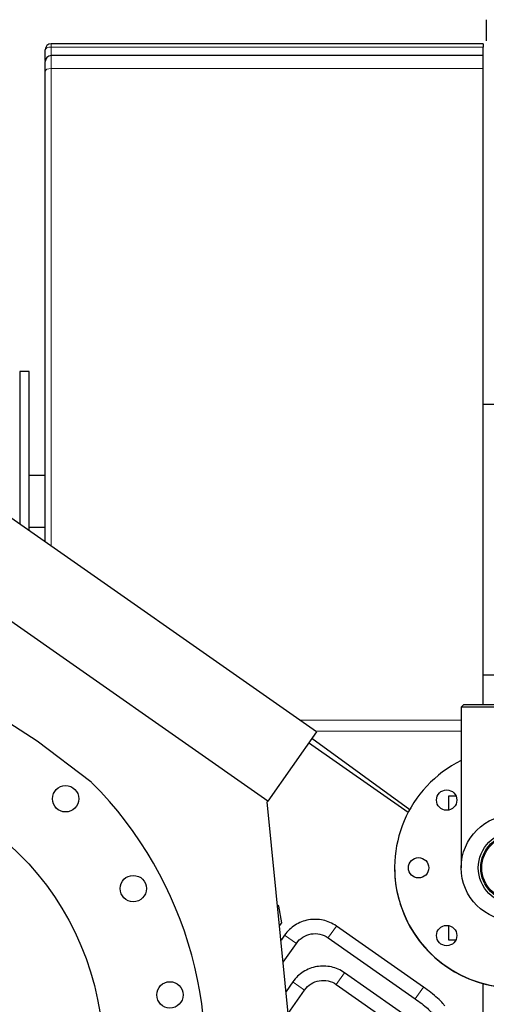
# Model space of a CAD drawing. Header units: inches. Extents: x 0 to 23760, y -13 to 16800.
# Tile 16 of 256: x 2549 to 2939, y 6745 to 7567. Entities that reach past the tile are written whole.
import ezdxf

# ---------------------------------------------------------------- set-up
doc = ezdxf.new("R2010")
doc.units = ezdxf.units.IN
doc.layers.add('1', color=7, linetype='Continuous', true_color=0xffffff)

msp = doc.modelspace()

# ---------------------------------------------------------------- linework, layer by layer
at = {"layer": '1', "color": 2, "linetype": 'Continuous', "lineweight": 25}
for p, q in [((2938.501, 7566.951), (2938.501, 7549.188)), ((2936.001, 7546.815), (2575.501, 7546.815)), ((2936.001, 7546.815), (2936.001, 7544.123)), ((2570.501, 7532.815), (2570.501, 7541.815)), ((2936.001, 7536.97), (2936.001, 7544.123)), ((2936.001, 7536.97), (2575.501, 7536.97)), ((2936.001, 7526.206), (2936.001, 7536.97)), ((2570.501, 7131.009), (2570.501, 7523.898)), ((2936.001, 6994.933), (2936.001, 7526.206)), ((2557.205, 7273.153), (2549.205, 7273.153)), ((2549.205, 7273.153), (2549.205, 7145.917)), ((2557.205, 7140.316), (2557.205, 7273.153)), ((2949.26, 7245.809), (2936.001, 7245.809)), ((2796.793, 6972.553), (2469.952, 7201.41)), ((2756.219, 6914.606), (2429.377, 7143.463)), ((2570.501, 7143.033), (2557.205, 7143.033)), ((2949.26, 7019.684), (2936.001, 7019.684)), ((2563.799, 6964.522), (2516.717, 6995.097)), ((2919.551, 6994.932), (2917.551, 6992.932)), ((2917.551, 6992.932), (2917.551, 6858.932)), ((3006.451, 6992.932), (2917.551, 6992.932)), ((3004.451, 6994.932), (2919.551, 6994.932)), ((2796.793, 6972.553), (2756.219, 6914.606)), ((2608.634, 6930.736), (2563.799, 6964.522)), ((2873.266, 6905.049), (2790.235, 6963.188)), ((2792.953, 6967.067), (2874.689, 6907.682)), ((2756.219, 6914.606), (2755.808, 6914.019)), ((2775.741, 6712.352), (2755.808, 6914.019)), ((2913.262, 6918.814), (2907.001, 6918.814)), ((2907.001, 6918.814), (2907.001, 6907.145)), ((2765.393, 6827.026), (2764.332, 6827.769)), ((2767.849, 6813.099), (2765.393, 6827.026)), ((2766.037, 6810.512), (2767.849, 6813.099)), ((2886.112, 6759.419), (2813.383, 6810.344)), ((2907.001, 6810.718), (2907.001, 6798.814)), ((2770.208, 6802.731), (2767.227, 6798.473)), ((2806.5, 6800.514), (2806.773, 6800.904)), ((2806.5, 6800.514), (2879.229, 6749.589)), ((2907.001, 6798.814), (2913.156, 6798.814)), ((2769.035, 6780.135), (2780.038, 6795.848)), ((2895.606, 6718.589), (2820.259, 6771.348)), ((2777.085, 6763.735), (2771.453, 6755.693)), ((2773.265, 6737.359), (2786.914, 6756.852)), ((2777.085, 6763.735), (2777.474, 6763.462)), ((2813.376, 6761.518), (2888.723, 6708.76)), ((2936.001, 6693.428), (2936.001, 6762.232))]:
    msp.add_line(p, q, dxfattribs=at)
at = {"layer": '1', "color": 110, "linetype": 'Continuous', "lineweight": 13}
for p, q in [((2575.501, 7546.815), (2575.501, 7544.123)), ((2936.001, 7544.123), (2575.501, 7544.123)), ((2575.501, 7544.123), (2575.501, 7536.97)), ((2936.001, 7526.206), (2575.501, 7526.206)), ((2575.501, 7526.206), (2575.501, 7127.506)), ((2917.549, 6982.304), (2782.867, 6982.304)), ((2917.551, 6973.071), (2796.054, 6973.071)), ((2806.773, 6800.904), (2813.383, 6810.344)), ((2780.038, 6795.848), (2770.208, 6802.731)), ((2820.259, 6771.348), (2813.376, 6761.518)), ((2777.474, 6763.462), (2786.914, 6756.852)), ((2879.229, 6749.589), (2886.112, 6759.419))]:
    msp.add_line(p, q, dxfattribs=at)
at = {"layer": '1', "color": 2, "linetype": 'Continuous', "lineweight": 25}
for centre, radius in [((2379.107, 6700.755), 240), ((2587.505, 6916.557), 11), ((2905.433, 6915.5), 8.5), ((2962.001, 6858.932), 44.45), ((2962.001, 6858.932), 30.15), ((2962.001, 6858.932), 28.15), ((2962.001, 6858.932), 27.25), ((2882.001, 6858.932), 8.5), ((2643.992, 6841.596), 11), ((2905.433, 6802.363), 8.5), ((2674.55, 6752.849), 11)]:
    msp.add_circle(centre, radius, dxfattribs=at)
for centre, radius, start, end in [((2575.501, 7541.815), 5, 90, 180), ((2575.501, 7531.97), 5, 90, 180), ((2962.001, 6858.932), 100, 116.3925, 0), ((2603.819, 6924.347), 8, 44.856944, 53), ((2379.107, 6700.755), 325, 345.56383, 44.856944), ((2962.001, 6858.814), 100, 179.96625, 0)]:
    msp.add_arc(centre, radius, start, end, dxfattribs=at)
at = {"layer": '1', "color": 110, "linetype": 'Continuous', "lineweight": 13}
for centre, ratio in [((2575.501, 7541.815), 0.4617481), ((2575.501, 7523.898), 0.4617486)]:
    msp.add_ellipse(centre, major_axis=(-5, 0), ratio=ratio, start_param=4.712389, end_param=6.2831853, dxfattribs=at)
at = {"layer": '1', "color": 2, "linetype": 'Continuous', "lineweight": 25}
for points, knots in [([(2570.501, 7523.898), (2570.501, 7524.203), (2570.501, 7524.502), (2570.501, 7524.868), (2570.501, 7524.941), (2570.501, 7525.086), (2570.501, 7525.302), (2570.501, 7525.514), (2570.501, 7525.931), (2570.501, 7526.472), (2570.501, 7527.237), (2570.501, 7527.956), (2570.501, 7528.405), (2570.501, 7528.675), (2570.501, 7528.729), (2570.501, 7528.835), (2570.501, 7528.991), (2570.501, 7529.142), (2570.501, 7529.436), (2570.501, 7529.808), (2570.501, 7530.305), (2570.501, 7530.597), (2570.501, 7530.868), (2570.501, 7530.993), (2570.501, 7531.137), (2570.501, 7531.165), (2570.501, 7531.219), (2570.501, 7531.299), (2570.501, 7531.372), (2570.501, 7531.509), (2570.501, 7531.669), (2570.501, 7531.842), (2570.501, 7531.911), (2570.501, 7531.957), (2570.501, 7531.97), (2570.501, 7531.97)], [0, 0, 0, 0, 0.0625959, 0.0625959, 0.0782448, 0.0782448, 0.0938938, 0.1251917, 0.1251917, 0.1877876, 0.2503834, 0.3129793, 0.3755751, 0.3755751, 0.3912241, 0.3912241, 0.4068731, 0.438171, 0.438171, 0.5007669, 0.5633627, 0.6259586, 0.6259586, 0.6885544, 0.6885544, 0.7042034, 0.7042034, 0.7198524, 0.7511503, 0.7511503, 0.8137462, 0.876342, 0.9389379, 0.9389379, 1, 1, 1, 1]), ([(2570.497, 7186.461), (2569.734, 7186.461), (2565.302, 7186.461), (2560.869, 7186.461), (2557.2, 7186.461)], [0, 0, 0, 0, 0.1721411, 1, 1, 1, 1]), ([(2813.383, 6810.344), (2809.873, 6812.707), (2802.58, 6815.915), (2790.079, 6816.272), (2778.454, 6811.661), (2772.699, 6806.152), (2770.208, 6802.731)], [0, 0, 0, 0, 0.2490766, 0.5, 0.7509234, 1, 1, 1, 1]), ([(2780.038, 6795.848), (2781.558, 6798.002), (2785.064, 6801.427), (2792.211, 6804.181), (2799.869, 6804.037), (2804.335, 6802.018), (2806.5, 6800.514)], [0, 0, 0, 0, 0.2514741, 0.5, 0.7485259, 1, 1, 1, 1]), ([(2820.259, 6771.348), (2816.749, 6773.71), (2809.456, 6776.919), (2796.956, 6777.275), (2785.33, 6772.664), (2779.575, 6767.155), (2777.085, 6763.735)], [0, 0, 0, 0, 0.2490767, 0.5, 0.7509233, 1, 1, 1, 1]), ([(2786.914, 6756.852), (2788.434, 6759.006), (2791.94, 6762.43), (2799.087, 6765.185), (2806.746, 6765.041), (2811.211, 6763.022), (2813.376, 6761.518)], [0, 0, 0, 0, 0.2514741, 0.5, 0.7485259, 1, 1, 1, 1]), ([(2903.925, 6743.53), (2903.438, 6744.189), (2901.819, 6746.183), (2898.069, 6749.988), (2892.411, 6754.813), (2888.287, 6757.892), (2886.112, 6759.419)], [0, 0, 0, 0, 0.1531134, 0.4397628, 0.7222208, 1, 1, 1, 1]), ([(2879.229, 6749.589), (2881.188, 6748.214), (2884.79, 6745.548), (2889.505, 6741.6), (2892.312, 6738.843), (2893.44, 6737.525), (2893.725, 6737.167)], [0, 0, 0, 0, 0.2996612, 0.5938013, 0.8829337, 1, 1, 1, 1])]:
    msp.add_open_spline(points, degree=3, knots=knots, dxfattribs=at)
at = {"layer": '1', "color": 110, "linetype": 'Continuous', "lineweight": 13}
msp.add_open_spline([(2575.501, 7536.97), (2575.501, 7536.968), (2575.501, 7536.952), (2575.501, 7536.892), (2575.501, 7536.799), (2575.501, 7536.569), (2575.501, 7536.356), (2575.501, 7536.172), (2575.501, 7536.107), (2575.501, 7536.004), (2575.501, 7535.951), (2575.501, 7535.896), (2575.501, 7535.859), (2575.501, 7535.84), (2575.501, 7535.667), (2575.501, 7535.5), (2575.501, 7535.139), (2575.501, 7534.751), (2575.501, 7534.087), (2575.501, 7533.592), (2575.501, 7533.199), (2575.501, 7532.998), (2575.501, 7532.789), (2575.501, 7532.648), (2575.501, 7532.577), (2575.501, 7532.216), (2575.501, 7531.917), (2575.501, 7531.298), (2575.501, 7530.659), (2575.501, 7529.639), (2575.501, 7528.918), (2575.501, 7528.361), (2575.501, 7528.079), (2575.501, 7527.791), (2575.501, 7527.598), (2575.501, 7527.501), (2575.501, 7527.012), (2575.501, 7526.613), (2575.501, 7526.206)], degree=3, knots=[0, 0, 0, 0, 0.0592994, 0.0592994, 0.1220128, 0.1847262, 0.2474395, 0.2474395, 0.2787962, 0.2787962, 0.2944746, 0.3023137, 0.3023137, 0.3101529, 0.3101529, 0.3728663, 0.3728663, 0.4355797, 0.498293, 0.5610064, 0.5610064, 0.5923631, 0.6080414, 0.6080414, 0.6237198, 0.6237198, 0.6864331, 0.6864331, 0.7491465, 0.8118599, 0.8745733, 0.8745733, 0.9059299, 0.9216083, 0.9216083, 0.9372866, 0.9372866, 1, 1, 1, 1], dxfattribs=at)

doc.saveas('drawing.dxf')
